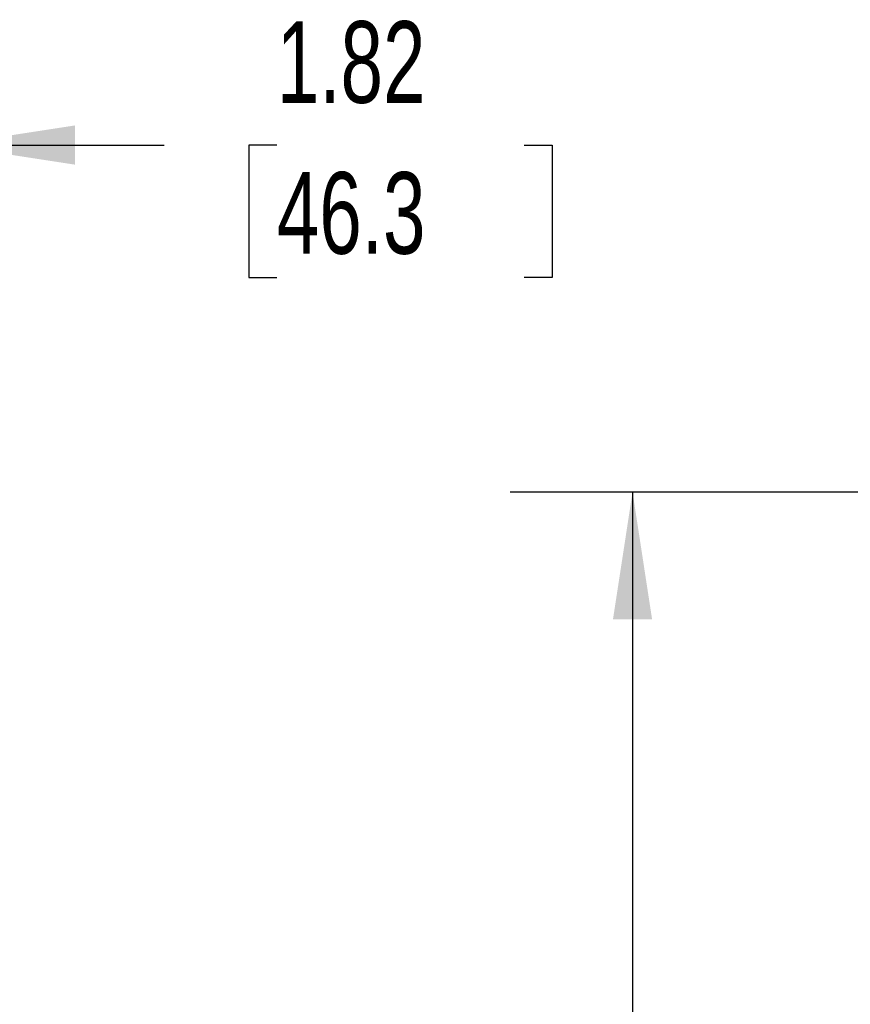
# Model space of a CAD drawing. Header units: inches. Extents: x 0.2 to 10.8, y 0.2 to 8.2.
# Tile 60 of 156: x 1.9 to 2.8, y 4.5 to 5.5. Entities that reach past the tile are written whole.
import ezdxf

# ---------------------------------------------------------------- set-up
doc = ezdxf.new("R2010")
doc.units = ezdxf.units.IN
doc.header["$MEASUREMENT"] = 0
doc.layers.add('DIMENSIONS', color=140, linetype='Continuous')
doc.styles.add('SLDTEXTSTYLE0', font='TXT', dxfattribs={"width": 0.7})
doc.dimstyles.new('SLDDIMSTYLE0', dxfattribs={"dimtxt": 0.084961, "dimasz": 0.13, "dimexe": 0, "dimexo": 0.0625, "dimgap": 0.02124, "dimtad": 0, "dimtih": 1, "dimtoh": 1, "dimlfac": 20, "dimrnd": 1e-09, "dimzin": 12, "dimdsep": 46, "dimtxsty": 'SLDTEXTSTYLE0', "dimsah": 1, "dimcen": 0.09, "dimadec": 0, "dimazin": 3, "dimtfac": 1, "dimtofl": 0, "dimtmove": 0, "dimatfit": 3, "dimfxl": 0, "dimfrac": 2, "dimtolj": 1, "dimtzin": 12, "dimarcsym": 0})
doc.dimstyles.new('SLDDIMSTYLE1', dxfattribs={"dimtxt": 0.084961, "dimasz": 0.13, "dimexe": 0, "dimexo": 0.0625, "dimgap": 0.02124, "dimtad": 0, "dimtih": 1, "dimtoh": 1, "dimlfac": 20, "dimrnd": 1e-09, "dimzin": 12, "dimdsep": 46, "dimtxsty": 'SLDTEXTSTYLE0', "dimsah": 1, "dimcen": 0.09, "dimadec": 0, "dimazin": 3, "dimtfac": 1, "dimtmove": 0, "dimatfit": 0, "dimfxl": 0, "dimfrac": 2, "dimtolj": 1, "dimtzin": 12, "dimarcsym": 0})

# ---------------------------------------------------------------- blocks, each defined once
blk = doc.blocks.new('_D')
at = {"layer": 'DIMENSIONS'}
for p, q in [((2.9617, 4.9836), (2.4288, 4.9836)), ((2.5538, 4.9836), (2.5538, 4.3259)), ((2.3923, 4.1718), (2.3637, 4.1718)), ((2.3637, 4.1718), (2.3637, 4.0368)), ((2.7154, 4.1718), (2.7439, 4.1718)), ((2.7439, 4.1718), (2.7439, 4.0368)), ((2.3637, 4.0368), (2.3923, 4.0368)), ((2.7439, 4.0368), (2.7154, 4.0368)), ((2.5538, 3.1894), (2.5538, 4.0178)), ((2.9617, 3.1894), (2.4288, 3.1894))]:
    blk.add_line(p, q, dxfattribs=at)
for points in [[(2.5538, 4.9836), (2.5338, 4.8536), (2.5738, 4.8536)], [(2.5538, 3.1894), (2.5738, 3.3194), (2.5338, 3.3194)]]:
    blk.add_solid(points, dxfattribs=at)
at = {"layer": 'DIMENSIONS', "char_height": 0.08333, "attachment_point": 1, "style": 'SLDTEXTSTYLE0'}
for s, insert in [('35.88', (2.3923, 4.2983)), ('911.4', (2.3923, 4.1442))]:
    blk.add_mtext(s, dxfattribs=dict(at, insert=insert))
blk = doc.blocks.new('_D_8')
at = {"layer": 'DIMENSIONS'}
for p, q in [((1.7634, 4.9993), (1.7634, 5.4627)), ((1.8545, 5.167), (1.8545, 5.4627)), ((1.7634, 5.3377), (1.5134, 5.3377)), ((1.8545, 5.3377), (2.0755, 5.3377)), ((2.1906, 5.3377), (2.1621, 5.3377)), ((2.1621, 5.3377), (2.1621, 5.2027)), ((2.4431, 5.3377), (2.4716, 5.3377)), ((2.4716, 5.3377), (2.4716, 5.2027)), ((2.1621, 5.2027), (2.1906, 5.2027)), ((2.4716, 5.2027), (2.4431, 5.2027))]:
    blk.add_line(p, q, dxfattribs=at)
for points in [[(1.7634, 5.3377), (1.6334, 5.3577), (1.6334, 5.3177)], [(1.8545, 5.3377), (1.9845, 5.3177), (1.9845, 5.3577)]]:
    blk.add_solid(points, dxfattribs=at)
at = {"layer": 'DIMENSIONS', "char_height": 0.08333, "attachment_point": 1, "style": 'SLDTEXTSTYLE0'}
for s, insert in [('1.82', (2.1906, 5.4641)), ('46.3', (2.1906, 5.3101))]:
    blk.add_mtext(s, dxfattribs=dict(at, insert=insert))

msp = doc.modelspace()

# ---------------------------------------------------------------- dimensions: what is measured, and where the dimension line sits
at = {"layer": 'DIMENSIONS'}
dim = msp.add_linear_dim(base=(1.854471, 5.3376962), p1=(1.763371, 4.9492586), p2=(1.854471, 5.1170023), dimstyle='SLDDIMSTYLE1', dxfattribs=at)
dim.commit()
dim.dimension.update_dxf_attribs({"geometry": '_D_8', "text_midpoint": (2.316872, 5.3376962), "dimtype": 160})
dim = msp.add_linear_dim(base=(2.5538329, 3.1894141), p1=(3.0116562, 4.9835807), p2=(3.0116562, 3.1894141), angle=90, dimstyle='SLDDIMSTYLE0', dxfattribs=at)
dim.commit()
dim.dimension.update_dxf_attribs({"geometry": '_D', "text_midpoint": (2.5538329, 4.1718149), "dimtype": 160})

doc.saveas('drawing.dxf')
